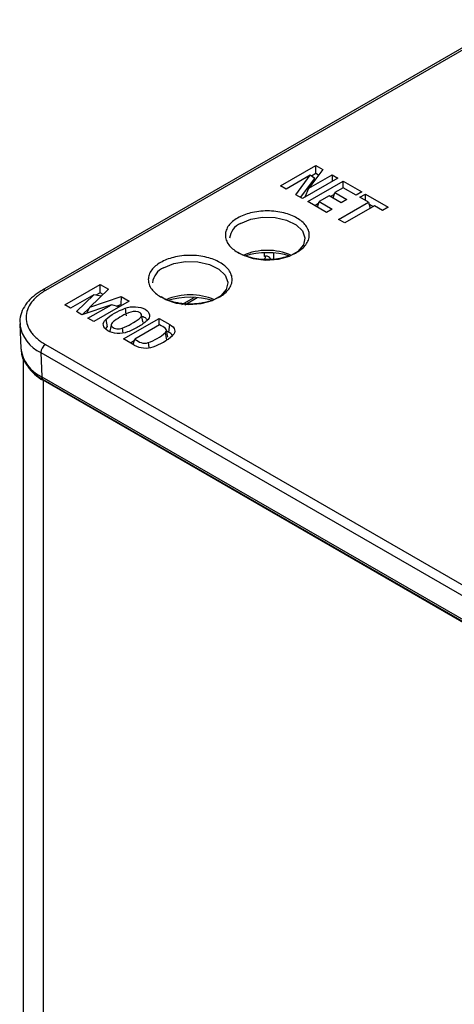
# Model space of a CAD drawing. Header units: inches. Extents: x 5.64 to 14.68, y 3.18 to 8.33.
# Tile 12 of 13: x 13.5 to 13.7, y 6.4 to 6.85. Entities that reach past the tile are written whole.
import ezdxf

# ---------------------------------------------------------------- set-up
doc = ezdxf.new("R2010")
doc.units = ezdxf.units.IN
doc.header["$MEASUREMENT"] = 0

msp = doc.modelspace()

# ---------------------------------------------------------------- linework, layer by layer
at = {"color": 7, "linetype": 'Continuous', "lineweight": 25}
for p, q in [((13.7283386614, 6.8526419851), (13.5132835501, 6.7284933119)), ((13.7298149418, 6.8524958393), (13.5147598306, 6.7283471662)), ((13.6225635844, 6.7763734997), (13.6388320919, 6.7857651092)), ((13.6388320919, 6.7857651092), (13.641988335, 6.7839430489)), ((13.6388321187, 6.7819835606), (13.6388320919, 6.7857651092)), ((13.6362404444, 6.7812551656), (13.6251739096, 6.774866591)), ((13.6295881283, 6.7723183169), (13.6362404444, 6.7812551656)), ((13.6317903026, 6.7710469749), (13.6383051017, 6.7797990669)), ((13.6489028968, 6.7799513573), (13.6326343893, 6.7705597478)), ((13.641988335, 6.7839430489), (13.6355101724, 6.7752336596)), ((13.6355101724, 6.7752336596), (13.6462926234, 6.7814582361)), ((13.6383051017, 6.7797990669), (13.6362404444, 6.7812551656)), ((13.6388321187, 6.7819835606), (13.6368390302, 6.7808329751)), ((13.6400205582, 6.7812974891), (13.6388321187, 6.7819835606)), ((13.6462926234, 6.7814582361), (13.6489028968, 6.7799513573)), ((13.6462926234, 6.7814582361), (13.6462926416, 6.7784444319)), ((13.6251739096, 6.774866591), (13.6225635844, 6.7763734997)), ((13.6338661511, 6.7712707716), (13.6355101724, 6.7752336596)), ((13.6350775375, 6.7691493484), (13.6513460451, 6.7785409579)), ((13.6513469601, 6.7755022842), (13.6474457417, 6.7732501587)), ((13.6513460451, 6.7785409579), (13.6599423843, 6.7735783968)), ((13.6513460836, 6.7755016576), (13.6513460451, 6.7785409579)), ((13.6573109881, 6.7720593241), (13.6513469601, 6.7755022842)), ((13.6326343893, 6.7705597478), (13.6295881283, 6.7723183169)), ((13.644902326, 6.7717818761), (13.6402972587, 6.7691234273)), ((13.6504482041, 6.7685803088), (13.644902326, 6.7717818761)), ((13.6471705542, 6.7723489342), (13.645545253, 6.7714106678)), ((13.6466833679, 6.7707536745), (13.6474457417, 6.7732501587)), ((13.6474457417, 6.7732501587), (13.6529916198, 6.7700485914)), ((13.6599423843, 6.7735783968), (13.6573109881, 6.7720593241)), ((13.6589756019, 6.771098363), (13.6616069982, 6.7726174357)), ((13.6628709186, 6.7688496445), (13.6589756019, 6.771098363)), ((13.6616069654, 6.7695792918), (13.6616069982, 6.7726174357)), ((13.6616069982, 6.7726174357), (13.671963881, 6.7666385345)), ((13.6436738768, 6.7641867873), (13.6350775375, 6.7691493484)), ((13.6400220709, 6.7682222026), (13.6383527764, 6.7672585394)), ((13.6395217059, 6.7665837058), (13.6402972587, 6.7691234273)), ((13.6402972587, 6.7691234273), (13.6462612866, 6.7656804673)), ((13.6492338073, 6.7609771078), (13.6628709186, 6.7688496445)), ((13.6529916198, 6.7700485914), (13.6504482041, 6.7685803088)), ((13.665657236, 6.7672411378), (13.6520201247, 6.759368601)), ((13.6628709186, 6.7688496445), (13.6637061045, 6.7661147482)), ((13.6650134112, 6.7668694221), (13.6631464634, 6.7679471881)), ((13.6693324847, 6.7651194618), (13.665657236, 6.7672411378)), ((13.671963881, 6.7666385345), (13.6693324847, 6.7651194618)), ((13.6462612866, 6.7656804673), (13.6436738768, 6.7641867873)), ((13.6520201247, 6.759368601), (13.6492338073, 6.7609771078)), ((13.5236042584, 6.7216995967), (13.5398445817, 6.7310749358)), ((13.5398445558, 6.7272934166), (13.5398445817, 6.7310749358)), ((13.5398445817, 6.7310749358), (13.5436702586, 6.7288664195)), ((13.5369782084, 6.7263340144), (13.526277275, 6.7201564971)), ((13.5289453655, 6.7186162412), (13.5369782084, 6.7263340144)), ((13.5436702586, 6.7288664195), (13.5350427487, 6.7207184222)), ((13.5350427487, 6.7207184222), (13.5494193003, 6.7255475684)), ((13.5403534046, 6.7257339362), (13.5369782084, 6.7263340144)), ((13.5398445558, 6.7272934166), (13.5378989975, 6.7261702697)), ((13.5411852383, 6.7265194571), (13.5398445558, 6.7272934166)), ((13.5494193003, 6.7255475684), (13.5493064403, 6.7218311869)), ((13.5494193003, 6.7255475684), (13.5531221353, 6.7234099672)), ((13.526277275, 6.7201564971), (13.5236042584, 6.7216995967)), ((13.5450771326, 6.7218254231), (13.5314228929, 6.7171859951)), ((13.5342317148, 6.7155644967), (13.5450771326, 6.7218254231)), ((13.5531221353, 6.7234099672), (13.536881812, 6.7140346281)), ((13.5485921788, 6.7207948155), (13.5450771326, 6.7218254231)), ((13.547326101, 6.7211660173), (13.5493064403, 6.7218311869)), ((13.5498469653, 6.7215191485), (13.5493064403, 6.7218311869)), ((13.5786779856, 6.7218218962), (13.5843514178, 6.725097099)), ((13.5314228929, 6.7171859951), (13.5289453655, 6.7186162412)), ((13.5317162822, 6.7172856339), (13.5348441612, 6.7202908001)), ((13.533772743, 6.7179843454), (13.5350427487, 6.7207184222)), ((13.5594761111, 6.7140564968), (13.5587918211, 6.7172092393)), ((13.5029130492, 6.7129642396), (13.5033941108, 6.7017196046)), ((13.536881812, 6.7140346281), (13.5342317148, 6.7155644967)), ((13.5424537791, 6.7150694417), (13.5430328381, 6.7116335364)), ((13.5450574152, 6.7131547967), (13.5442373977, 6.7096415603)), ((13.5505068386, 6.7061191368), (13.5668336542, 6.7155444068)), ((13.5670727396, 6.7125519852), (13.5556904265, 6.7059811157)), ((13.55952779, 6.7136871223), (13.5594276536, 6.7140520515)), ((13.5668336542, 6.7155444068), (13.5718051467, 6.7126744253)), ((13.5668336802, 6.7124139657), (13.5668336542, 6.7155444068)), ((13.5713256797, 6.7091696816), (13.5718051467, 6.7126744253)), ((13.5422897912, 6.7106519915), (13.5430328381, 6.7116335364)), ((13.5708817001, 6.7069692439), (13.5701954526, 6.7101391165)), ((13.5702738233, 6.7097769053), (13.5713256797, 6.7091696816)), ((13.5147598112, 6.7035227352), (13.8070677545, 6.5347769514)), ((13.5554783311, 6.7032491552), (13.5505068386, 6.7061191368)), ((13.5554490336, 6.7051906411), (13.5537820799, 6.7042283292)), ((13.55494935, 6.7035544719), (13.5556904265, 6.7059811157)), ((13.5618688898, 6.7043966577), (13.5621028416, 6.7020905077)), ((13.5126731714, 6.6998228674), (13.8049811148, 6.5310770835)), ((13.5126731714, 6.6998228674), (13.5130134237, 6.6887677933)), ((13.5045757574, 6.6972253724), (13.5045757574, 5.9415950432)), ((13.5130134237, 6.6887677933), (13.8053213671, 6.5200220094)), ((13.5136238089, 6.6874992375), (13.8059317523, 6.5187534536)), ((13.8064709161, 6.5181080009), (13.5137286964, 6.6871044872)), ((13.5137286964, 6.6871044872), (13.5137286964, 5.9288386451))]:
    msp.add_line(p, q, dxfattribs=at)
at = {"color": 8, "linetype": 'Continuous', "lineweight": 25}
for p, q in [((13.615295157, 6.7438970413), (13.6152951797, 6.7456218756)), ((13.6194695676, 6.7422763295), (13.6194695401, 6.7455264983)), ((13.5773104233, 6.7219689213), (13.5828927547, 6.7251915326)), ((13.5499133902, 6.7110549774), (13.5501664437, 6.7087504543))]:
    msp.add_line(p, q, dxfattribs=at)
at = {"color": 8, "linetype": 'Continuous', "lineweight": 25, "flags": 128}
for points in [[(13.6042935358, 6.7591555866), (13.6089222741, 6.7610634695), (13.6143733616, 6.7620003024), (13.6200560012, 6.7618646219), (13.6253544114, 6.7606711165), (13.6296944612, 6.758549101), (13.6326057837, 6.755728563), (13.6337729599, 6.7525151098), (13.6337848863, 6.752283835)], [(13.5689381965, 6.7387453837), (13.5735669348, 6.7406532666), (13.579018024, 6.7415901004), (13.5847006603, 6.741454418), (13.5899990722, 6.7402609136), (13.5943391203, 6.7381388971), (13.5972504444, 6.7353183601), (13.5984176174, 6.732104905), (13.5984295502, 6.7318736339)]]:
    msp.add_lwpolyline(points, dxfattribs=at)
at = {"color": 7, "linetype": 'Continuous', "lineweight": 25, "flags": 128}
for points in [[(13.6337848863, 6.752283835), (13.6330694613, 6.7492569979), (13.6305715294, 6.7463072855), (13.6265498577, 6.7439856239), (13.6214402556, 6.7425436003), (13.6157964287, 6.7421374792), (13.6102299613, 6.7428112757), (13.6053441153, 6.7444919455), (13.6031231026, 6.7457979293)], [(13.5984295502, 6.7318736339), (13.597714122, 6.728846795), (13.5952161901, 6.7258970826), (13.5911945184, 6.7235754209), (13.5860849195, 6.7221333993), (13.5804410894, 6.7217272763), (13.5748746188, 6.7224010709), (13.569988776, 6.7240817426), (13.5677677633, 6.7253877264)], [(13.5718051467, 6.7126744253), (13.5726108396, 6.7121701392), (13.5732558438, 6.7115939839), (13.5737213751, 6.710962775), (13.5739936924, 6.7102950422), (13.574064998, 6.7096102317), (13.5739330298, 6.7089284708), (13.5736017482, 6.7082696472), (13.5730808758, 6.707653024)]]:
    msp.add_lwpolyline(points, dxfattribs=at)
at = {"color": 8, "linetype": 'Continuous', "lineweight": 25}
for centre, radius, start, end in [((13.6075684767, 6.7514473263), 0.0083751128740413, 113.0187562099, 174.1982680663), ((13.5722131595, 6.7310371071), 0.0083751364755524, 113.0188516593, 174.1981726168), ((13.5138927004, 6.7271377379), 0.0014881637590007, 54.360411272, 113.3926497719), ((13.5198089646, 6.7153546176), 0.0170925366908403, 189.073653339, 245.324405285)]:
    msp.add_arc(centre, radius, start, end, dxfattribs=at)
at = {"color": 7, "linetype": 'Continuous', "lineweight": 25}
for centre, radius, start, end in [((13.6165104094, 6.7191355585), 0.0276320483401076, 66.3631586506, 113.6368026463), ((13.6165104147, 6.7096965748), 0.0359828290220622, 73.1884303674, 106.8115129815), ((13.6144738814, 6.7438867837), 0.0012673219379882, 305.8379563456, 9.2970283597), ((13.5811550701, 6.6987253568), 0.0276320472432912, 66.3631576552, 113.6368036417), ((13.5811550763, 6.6892857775), 0.0359833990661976, 73.1887033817, 106.8112348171), ((13.5530708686, 6.7288155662), 0.025955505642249, 289.8138598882, 310.1807635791), ((13.5549842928, 6.7287182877), 0.0277710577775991, 289.3296636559, 310.6649598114), ((13.569518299, 6.7053920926), 0.0041876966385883, 32.3281358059, 64.431299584), ((13.5171845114, 6.6997169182), 0.0045125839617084, 122.5013650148, 178.6546522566), ((13.5606574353, 6.7126836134), 0.0107625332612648, 241.2351429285, 289.0857294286), ((13.5199631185, 6.7039773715), 0.0167221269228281, 187.7595876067, 245.4429727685), ((13.5230502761, 6.7047118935), 0.0199226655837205, 214.351126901, 242.1026994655), ((13.5144504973, 6.6886781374), 0.0014398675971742, 176.4300686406, 234.9604351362)]:
    msp.add_arc(centre, radius, start, end, dxfattribs=at)
for points, knots in [([(13.63011878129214, 6.745896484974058), (13.62926374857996, 6.745402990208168), (13.62739579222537, 6.744506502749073), (13.62411108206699, 6.743469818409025), (13.62044307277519, 6.742792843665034), (13.61651217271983, 6.742567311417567), (13.61257953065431, 6.742792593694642), (13.60891258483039, 6.743469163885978), (13.60562594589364, 6.744505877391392), (13.60282458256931, 6.745850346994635), (13.6004941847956, 6.747468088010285), (13.59869872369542, 6.749364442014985), (13.597525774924, 6.751482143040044), (13.59713513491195, 6.753751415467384), (13.59752536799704, 6.756021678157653), (13.59869735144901, 6.758138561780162), (13.60049318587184, 6.760035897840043), (13.60282212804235, 6.76165309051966), (13.60562444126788, 6.762998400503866), (13.60890937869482, 6.76403489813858), (13.6125777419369, 6.76471202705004), (13.61650866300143, 6.764937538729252), (13.62044129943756, 6.764712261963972), (13.62410824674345, 6.764035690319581), (13.62739488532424, 6.762998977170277), (13.63019624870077, 6.761654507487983), (13.63252664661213, 6.760036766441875), (13.63432210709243, 6.75814041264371), (13.63549505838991, 6.756022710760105), (13.63588568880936, 6.753753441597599), (13.63549549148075, 6.751483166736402), (13.63432324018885, 6.749366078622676), (13.63252773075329, 6.747468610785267), (13.63097443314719, 6.746390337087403), (13.63011878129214, 6.745896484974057)], [0, 0, 0, 0, 0.0299901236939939, 0.0600015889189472, 0.0924787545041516, 0.1249995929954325, 0.1574767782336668, 0.1899976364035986, 0.2199769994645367, 0.2499996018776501, 0.2799789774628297, 0.3100015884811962, 0.3424787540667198, 0.3749995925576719, 0.4074767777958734, 0.4399976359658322, 0.4699769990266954, 0.4999996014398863, 0.5299789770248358, 0.5600015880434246, 0.5924787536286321, 0.6249995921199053, 0.6574767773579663, 0.6899976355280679, 0.7199769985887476, 0.749999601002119, 0.7799789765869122, 0.8100015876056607, 0.8424787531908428, 0.8749995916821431, 0.9074767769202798, 0.9399976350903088, 0.9699881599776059, 1, 1, 1, 1]), ([(13.59476344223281, 6.72548628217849), (13.59390840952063, 6.724992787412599), (13.59204045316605, 6.724096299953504), (13.58875574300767, 6.723059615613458), (13.58508773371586, 6.722382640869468), (13.5811568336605, 6.722157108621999), (13.57722419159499, 6.722382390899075), (13.57355724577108, 6.723058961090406), (13.57027060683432, 6.724095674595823), (13.56746924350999, 6.72544014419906), (13.56513884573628, 6.727057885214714), (13.5633433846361, 6.728954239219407), (13.56217043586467, 6.73107194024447), (13.56177979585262, 6.733341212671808), (13.56217002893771, 6.735611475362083), (13.56334201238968, 6.737728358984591), (13.56513784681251, 6.739625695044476), (13.56746678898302, 6.741242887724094), (13.57026910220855, 6.742588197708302), (13.5735540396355, 6.743624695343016), (13.57722240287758, 6.744301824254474), (13.58115332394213, 6.744527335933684), (13.58508596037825, 6.744302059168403), (13.58875290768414, 6.743625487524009), (13.59203954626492, 6.742588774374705), (13.59484090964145, 6.741244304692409), (13.59717130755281, 6.739626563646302), (13.59896676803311, 6.737730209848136), (13.60013971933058, 6.735612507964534), (13.60053034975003, 6.733343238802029), (13.60014015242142, 6.731072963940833), (13.59896790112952, 6.728955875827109), (13.59717239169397, 6.7270584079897), (13.59561909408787, 6.725980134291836), (13.59476344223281, 6.72548628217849)], [0, 0, 0, 0, 0.0299901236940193, 0.0600015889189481, 0.0924787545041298, 0.1249995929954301, 0.1574767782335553, 0.1899976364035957, 0.219976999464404, 0.2499996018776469, 0.2799789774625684, 0.3100015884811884, 0.342478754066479, 0.3749995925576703, 0.4074767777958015, 0.4399976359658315, 0.46997699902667, 0.4999996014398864, 0.5299789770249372, 0.5600015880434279, 0.5924787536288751, 0.6249995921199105, 0.6574767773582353, 0.6899976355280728, 0.7199769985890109, 0.7499996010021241, 0.7799789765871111, 0.8100015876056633, 0.842478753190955, 0.8749995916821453, 0.9074767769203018, 0.9399976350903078, 0.9699881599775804, 0.9999999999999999, 0.9999999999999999, 0.9999999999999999, 0.9999999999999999]), ([(13.61824253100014, 6.742378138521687), (13.61817588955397, 6.742510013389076), (13.61783135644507, 6.743191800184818), (13.61710445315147, 6.743833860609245), (13.61632563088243, 6.744144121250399), (13.61596319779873, 6.744159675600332), (13.61580197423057, 6.744113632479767), (13.61572455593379, 6.744091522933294)], [0, 0, 0, 0, 0.1265638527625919, 0.6543291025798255, 0.8440464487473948, 0.9251123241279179, 1, 1, 1, 1]), ([(13.61522021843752, 6.742860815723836), (13.61523102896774, 6.742859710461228), (13.61525295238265, 6.742857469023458), (13.61544349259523, 6.742856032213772), (13.61566510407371, 6.742785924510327), (13.61574685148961, 6.742760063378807)], [0, 0, 0, 0, 0.3804027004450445, 0.7714446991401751, 1, 1, 1, 1]), ([(13.51331632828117, 6.728471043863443), (13.5131389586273, 6.728381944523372), (13.51155063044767, 6.727584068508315), (13.50908258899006, 6.725651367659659), (13.50606015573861, 6.722641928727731), (13.50395218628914, 6.719102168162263), (13.50281115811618, 6.715667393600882), (13.50303522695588, 6.713469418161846), (13.50312078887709, 6.712630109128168)], [0, 0, 0, 0, 0.0251985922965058, 0.2256509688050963, 0.4309558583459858, 0.6420461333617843, 0.8633133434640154, 1, 1, 1, 1]), ([(13.51475983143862, 6.728347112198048), (13.51437704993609, 6.728119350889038), (13.51361421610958, 6.727665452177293), (13.5125545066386, 6.726943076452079), (13.51156385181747, 6.726194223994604), (13.51064777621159, 6.72541572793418), (13.50980483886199, 6.724608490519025), (13.50903544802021, 6.723772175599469), (13.50770317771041, 6.722116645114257), (13.50626464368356, 6.719520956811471), (13.50564860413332, 6.715935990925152), (13.50626408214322, 6.712349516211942), (13.50782849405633, 6.709528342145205), (13.5095740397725, 6.70746257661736), (13.51107176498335, 6.706053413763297), (13.51278340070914, 6.70472554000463), (13.51409899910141, 6.703924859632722), (13.51475983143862, 6.703522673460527)], [0, 0, 0, 0, 0.0345510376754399, 0.0688557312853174, 0.103013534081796, 0.1371251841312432, 0.1712918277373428, 0.2056141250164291, 0.2401913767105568, 0.3700547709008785, 0.5000286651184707, 0.629892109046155, 0.7598660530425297, 0.8201496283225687, 0.8799061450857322, 0.9396761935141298, 0.9999999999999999, 0.9999999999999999, 0.9999999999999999, 0.9999999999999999]), ([(13.55132961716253, 6.720193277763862), (13.55412950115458, 6.721291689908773), (13.55809157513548, 6.721044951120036), (13.56276227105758, 6.718348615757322), (13.56318968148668, 6.716061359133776), (13.56128696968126, 6.714445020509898)], [0.0098039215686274, 0.0098039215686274, 0.0098039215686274, 0.0098039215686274, 0.5, 0.5, 0.990196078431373, 0.990196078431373, 0.990196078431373, 0.990196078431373]), ([(13.55382782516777, 6.718459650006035), (13.55095485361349, 6.717333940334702), (13.54846280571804, 6.715966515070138), (13.54611134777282, 6.714166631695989), (13.54585162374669, 6.713965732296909), (13.54536895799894, 6.713549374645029), (13.54515498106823, 6.713332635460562), (13.54477593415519, 6.71260759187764), (13.54492309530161, 6.712072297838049), (13.54578476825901, 6.711213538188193), (13.54656781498, 6.710912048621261), (13.54827391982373, 6.710694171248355), (13.54918811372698, 6.710770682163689), (13.54991339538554, 6.711054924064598)], [0, 0, 0, 0, 0.5000000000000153, 0.5000000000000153, 0.5625000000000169, 0.5625000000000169, 0.6250000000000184, 0.6250000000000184, 0.7500000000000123, 0.7500000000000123, 0.8750000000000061, 0.8750000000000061, 1, 1, 1, 1]), ([(13.54991339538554, 6.711054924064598), (13.55287796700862, 6.712214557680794), (13.55553427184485, 6.713693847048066), (13.55818080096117, 6.715786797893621), (13.55867519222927, 6.716168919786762), (13.55892746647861, 6.717133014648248), (13.55868180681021, 6.717659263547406), (13.55726268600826, 6.718767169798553), (13.55522701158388, 6.719007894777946), (13.55382782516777, 6.718459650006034)], [0, 0, 0, 0, 0.5, 0.5, 0.625, 0.625, 0.75, 0.75, 1, 1, 1, 1]), ([(13.55892372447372, 6.716601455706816), (13.55932264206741, 6.716452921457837), (13.56030346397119, 6.716087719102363), (13.56116162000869, 6.715339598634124), (13.56138447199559, 6.7147748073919), (13.56145396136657, 6.714598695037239)], [0, 0, 0, 0, 0.3205481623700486, 0.788134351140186, 1, 1, 1, 1]), ([(13.55241114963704, 6.709321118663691), (13.54961126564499, 6.708222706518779), (13.54564919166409, 6.708469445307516), (13.54097849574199, 6.71116578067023), (13.54055108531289, 6.713453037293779), (13.54245379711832, 6.715069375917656)], [0.0098039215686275, 0.0098039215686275, 0.0098039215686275, 0.0098039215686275, 0.5, 0.5, 0.990196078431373, 0.990196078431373, 0.990196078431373, 0.990196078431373]), ([(13.56981740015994, 6.708985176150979), (13.57036896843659, 6.709551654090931), (13.57035173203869, 6.710374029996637), (13.56911657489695, 6.711519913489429), (13.56801025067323, 6.712010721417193), (13.56707272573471, 6.71255194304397)], [0.0841656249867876, 0.0841656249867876, 0.0841656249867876, 0.0841656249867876, 0.5375489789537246, 0.5375489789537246, 0.990932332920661, 0.990932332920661, 0.990932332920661, 0.990932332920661]), ([(13.55569041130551, 6.705981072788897), (13.55675846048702, 6.705364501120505), (13.55765114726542, 6.704699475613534), (13.55961383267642, 6.704079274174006), (13.56094651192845, 6.70409725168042), (13.56186889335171, 6.70439660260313)], [0.0091364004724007, 0.0091364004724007, 0.0091364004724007, 0.0091364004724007, 0.4659564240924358, 0.4659564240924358, 0.922776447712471, 0.922776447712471, 0.922776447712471, 0.922776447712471]), ([(13.50360825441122, 6.701378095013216), (13.50362287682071, 6.70063224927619), (13.50366649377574, 6.698407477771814), (13.50534523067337, 6.694914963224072), (13.50829786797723, 6.691300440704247), (13.51120196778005, 6.688856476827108), (13.51322384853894, 6.687797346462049), (13.51369654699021, 6.687549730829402)], [0, 0, 0, 0, 0.1361209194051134, 0.4060329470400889, 0.6714380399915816, 0.9231850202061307, 1, 1, 1, 1])]:
    msp.add_open_spline(points, degree=3, knots=knots, dxfattribs=at)
for points in [[(13.61572456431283, 6.74409154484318), (13.61557067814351, 6.744034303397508), (13.61542670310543, 6.743969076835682), (13.61529516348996, 6.74389700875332)], [(13.54245379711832, 6.715069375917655), (13.54473748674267, 6.717117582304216), (13.54778163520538, 6.718874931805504), (13.55132961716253, 6.720193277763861)], [(13.55132961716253, 6.720193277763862), (13.55145703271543, 6.719010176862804), (13.55158470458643, 6.71782717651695), (13.55171263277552, 6.7166442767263)], [(13.56128696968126, 6.714445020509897), (13.56014596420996, 6.713421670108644), (13.55881529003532, 6.712469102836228), (13.557324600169, 6.711608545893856)], [(13.557324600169, 6.711608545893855), (13.55583391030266, 6.710747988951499), (13.55418383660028, 6.709979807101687), (13.55241114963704, 6.709321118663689)], [(13.570410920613, 6.705562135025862), (13.57021297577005, 6.706703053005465), (13.57001513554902, 6.707844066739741), (13.56981740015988, 6.70898517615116)]]:
    msp.add_open_spline(points, degree=3, dxfattribs=at)

doc.saveas('drawing.dxf')
